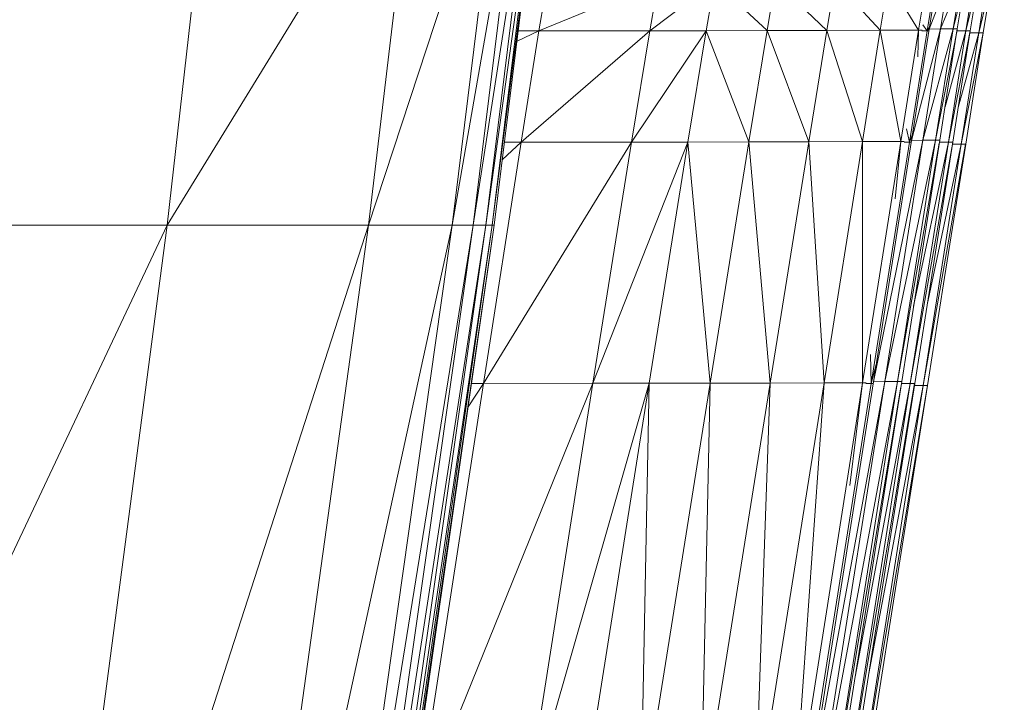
# Model space of a CAD drawing. Extents: x 180 to 9540, y 54 to 2910.
# Tile 28 of 82: x 6252 to 6289, y 976 to 1002. Entities that reach past the tile are written whole.
import ezdxf
from ezdxf.xclip import XClip

# ---------------------------------------------------------------- set-up
doc = ezdxf.new("R2010")
doc.units = 0
doc.header["$MEASUREMENT"] = 0
doc.header["$XCLIPFRAME"] = 0
doc.layers.add('820-G Rysunki Obrazki', color=7, linetype='Continuous')

# ---------------------------------------------------------------- blocks, each defined once
blk = doc.blocks.new('Rysunek_2_2', base_point=(4248.051, 809.799))
at = {"color": 150, "linetype": 'Continuous', "lineweight": 13, "ltscale": 0.5}
for p, q in [((6259.317, 1009.916), (6257.56, 994.416)), ((6257.56, 994.416), (6267.078, 1009.916)), ((6265.221, 994.416), (6267.078, 1009.916)), ((6265.221, 994.416), (6270.312, 1009.916)), ((6268.414, 994.416), (6270.312, 1009.916)), ((6268.414, 994.416), (6271.121, 1009.916)), ((6269.213, 994.416), (6271.121, 1009.916)), ((6269.213, 994.416), (6271.607, 1009.916)), ((6269.692, 994.416), (6271.607, 1009.916)), ((6269.692, 994.416), (6271.849, 1009.916)), ((6269.932, 994.416), (6271.849, 1009.916)), ((6269.932, 994.416), (6271.93, 1009.916)), ((6276.255, 1003.683), (6271.712, 1001.809)), ((6272.031, 1003.68), (6271.712, 1001.809)), ((6278.404, 1003.685), (6275.93, 1001.812)), ((6276.255, 1003.683), (6275.93, 1001.812)), ((6278.079, 1001.815), (6278.404, 1003.685)), ((6278.404, 1003.685), (6280.393, 1001.821)), ((6280.393, 1001.821), (6280.713, 1003.691)), ((6282.669, 1001.828), (6280.713, 1003.691)), ((6282.669, 1001.828), (6282.982, 1003.697)), ((6282.982, 1003.697), (6284.704, 1001.835)), ((6284.704, 1001.835), (6285.011, 1003.703)), ((6286.162, 1001.836), (6285.011, 1003.703)), ((6286.162, 1001.836), (6286.464, 1003.706)), ((6286.787, 1003.696), (6286.485, 1001.814)), ((6287.291, 1003.76), (6286.568, 1001.88)), ((6286.868, 1003.752), (6286.568, 1001.88)), ((6287.772, 1003.761), (6286.992, 1001.89)), ((6287.291, 1003.76), (6286.992, 1001.89)), ((6287.772, 1003.761), (6287.476, 1001.891)), ((6287.925, 1003.735), (6287.476, 1001.891)), ((6288.423, 1003.696), (6287.962, 1001.814)), ((6288.259, 1003.696), (6287.962, 1001.814)), ((6288.748, 1003.63), (6288.45, 1001.737)), ((6288.915, 1003.629), (6288.45, 1001.737)), ((6270.011, 994.416), (6270.966, 1002.123)), ((6286.485, 1001.814), (6286.325, 1002.039)), ((6270.879, 1001.424), (6271.712, 1001.809)), ((6271.712, 1001.809), (6270.927, 1001.809)), ((6271.033, 997.576), (6275.93, 1001.812)), ((6271.712, 1001.809), (6271.033, 997.576)), ((6271.712, 1001.809), (6275.93, 1001.812)), ((6278.079, 1001.815), (6275.236, 997.579)), ((6275.236, 997.579), (6275.93, 1001.812)), ((6275.93, 1001.812), (6278.079, 1001.815)), ((6278.079, 1001.815), (6277.383, 997.581)), ((6278.079, 1001.815), (6280.393, 1001.821)), ((6279.7, 997.587), (6278.079, 1001.815)), ((6280.393, 1001.821), (6279.7, 997.587)), ((6282.669, 1001.828), (6280.393, 1001.821)), ((6281.982, 997.593), (6280.393, 1001.821)), ((6281.982, 997.593), (6282.669, 1001.828)), ((6282.669, 1001.828), (6284.704, 1001.835)), ((6282.669, 1001.828), (6284.024, 997.6)), ((6284.024, 997.6), (6284.704, 1001.835)), ((6286.162, 1001.836), (6284.704, 1001.835)), ((6285.487, 997.601), (6284.704, 1001.835)), ((6285.487, 997.601), (6286.162, 1001.836)), ((6286.485, 1001.814), (6285.811, 997.579)), ((6285.896, 997.644), (6286.992, 1001.89)), ((6286.568, 1001.88), (6285.896, 997.644)), ((6286.131, 1000.823), (6286.162, 1001.836)), ((6286.292, 1001.834), (6286.162, 1001.836)), ((6286.288, 1001.814), (6286.485, 1001.814)), ((6286.322, 997.655), (6287.476, 1001.891)), ((6286.322, 997.655), (6286.992, 1001.89)), ((6286.579, 1001.953), (6286.485, 1001.814)), ((6286.557, 1001.814), (6286.485, 1001.814)), ((6286.992, 1001.89), (6286.568, 1001.88)), ((6287.476, 1001.891), (6286.807, 997.655)), ((6286.807, 997.655), (6287.624, 1001.835)), ((6287.476, 1001.891), (6286.992, 1001.89)), ((6287.166, 998.915), (6287.962, 1001.814)), ((6287.633, 1001.892), (6287.264, 999.55)), ((6288.126, 1001.814), (6287.294, 997.578)), ((6287.962, 1001.814), (6287.294, 997.578)), ((6287.476, 1001.891), (6287.633, 1001.891)), ((6287.623, 1001.814), (6287.962, 1001.814)), ((6287.667, 998.896), (6288.45, 1001.737)), ((6288.127, 1001.814), (6287.758, 999.472)), ((6288.45, 1001.737), (6287.782, 997.501)), ((6288.618, 1001.736), (6287.782, 997.501)), ((6288.126, 1001.814), (6287.962, 1001.814)), ((6288.115, 1001.737), (6288.45, 1001.737)), ((6288.621, 1001.736), (6288.252, 999.394)), ((6288.618, 1001.736), (6288.45, 1001.737)), ((6285.695, 998.085), (6285.811, 997.579)), ((6285.936, 997.9), (6285.811, 997.579)), ((6275.236, 997.579), (6269.601, 988.391)), ((6271.033, 997.576), (6269.601, 988.391)), ((6271.033, 997.576), (6270.32, 996.91)), ((6271.033, 997.576), (6270.403, 997.575)), ((6271.033, 997.576), (6275.236, 997.579)), ((6273.769, 988.393), (6277.383, 997.581)), ((6273.769, 988.393), (6275.236, 997.579)), ((6277.383, 997.581), (6275.236, 997.579)), ((6277.383, 997.581), (6275.908, 988.395)), ((6277.383, 997.581), (6279.7, 997.587)), ((6278.225, 988.399), (6277.383, 997.581)), ((6279.7, 997.587), (6278.225, 988.399)), ((6281.982, 997.593), (6279.7, 997.587)), ((6280.512, 988.405), (6279.7, 997.587)), ((6281.982, 997.593), (6280.512, 988.405)), ((6284.024, 997.6), (6281.982, 997.593)), ((6281.982, 997.593), (6282.562, 988.41)), ((6284.024, 997.6), (6282.562, 988.41)), ((6285.487, 997.601), (6284.024, 997.6)), ((6284.031, 988.41), (6284.024, 997.6)), ((6284.031, 988.41), (6285.487, 997.601)), ((6285.811, 997.579), (6284.355, 988.388)), ((6286.322, 997.655), (6284.442, 988.453)), ((6285.896, 997.644), (6284.442, 988.453)), ((6286.807, 997.655), (6284.871, 988.463)), ((6286.322, 997.655), (6284.871, 988.463)), ((6285.271, 995.418), (6285.487, 997.601)), ((6286.807, 997.655), (6285.358, 988.464)), ((6286.946, 997.533), (6285.358, 988.464)), ((6285.487, 997.601), (6285.617, 997.599)), ((6285.811, 997.579), (6285.614, 997.579)), ((6285.885, 997.579), (6285.811, 997.579)), ((6287.459, 997.578), (6285.844, 988.387)), ((6287.294, 997.578), (6285.844, 988.387)), ((6286.322, 997.655), (6285.896, 997.644)), ((6285.97, 991.329), (6287.294, 997.578)), ((6286.966, 997.656), (6286.164, 992.574)), ((6286.807, 997.655), (6286.322, 997.655)), ((6287.95, 997.501), (6286.332, 988.31)), ((6287.782, 997.501), (6286.332, 988.31)), ((6286.482, 991.378), (6287.782, 997.501)), ((6286.807, 997.655), (6286.965, 997.656)), ((6287.294, 997.578), (6286.955, 997.578)), ((6287.152, 992.418), (6287.953, 997.5)), ((6287.294, 997.578), (6287.459, 997.578)), ((6287.782, 997.501), (6287.447, 997.502)), ((6287.782, 997.501), (6287.95, 997.501)), ((6257.56, 994.416), (6238.636, 954.26)), ((6257.56, 994.416), (6243.357, 994.416)), ((6265.221, 994.416), (6252.287, 954.26)), ((6257.56, 994.416), (6252.287, 954.26)), ((6257.56, 994.416), (6265.221, 994.416)), ((6259.65, 954.26), (6265.221, 994.416)), ((6268.414, 994.416), (6259.65, 954.26)), ((6269.213, 994.416), (6262.719, 954.26)), ((6268.414, 994.416), (6262.719, 954.26)), ((6263.487, 954.26), (6269.213, 994.416)), ((6269.692, 994.416), (6263.487, 954.26)), ((6269.932, 994.416), (6263.948, 954.26)), ((6269.692, 994.416), (6263.948, 954.26)), ((6264.178, 954.26), (6269.932, 994.416)), ((6270.011, 994.416), (6264.178, 954.26)), ((6265.221, 994.416), (6268.414, 994.416)), ((6268.414, 994.416), (6269.213, 994.416)), ((6269.213, 994.416), (6269.692, 994.416)), ((6269.692, 994.416), (6269.932, 994.416)), ((6269.932, 994.416), (6270.011, 994.416)), ((6284.355, 988.388), (6284.332, 989.485)), ((6284.545, 989.104), (6284.355, 988.388)), ((6267.048, 971.811), (6273.769, 988.393)), ((6269.601, 988.391), (6267.048, 971.811)), ((6269.02, 987.5), (6269.601, 988.391)), ((6269.601, 988.391), (6269.148, 988.391)), ((6269.601, 988.391), (6273.769, 988.393)), ((6275.908, 988.395), (6271.152, 971.813)), ((6271.152, 971.813), (6273.769, 988.393)), ((6275.908, 988.395), (6273.274, 971.814)), ((6275.908, 988.395), (6273.769, 988.393)), ((6278.225, 988.399), (6275.585, 971.818)), ((6275.585, 971.818), (6275.908, 988.395)), ((6278.225, 988.399), (6275.908, 988.395)), ((6280.512, 988.405), (6277.874, 971.822)), ((6277.874, 971.822), (6278.225, 988.399)), ((6280.512, 988.405), (6278.225, 988.399)), ((6282.562, 988.41), (6279.932, 971.826)), ((6280.512, 988.405), (6279.932, 971.826)), ((6280.512, 988.405), (6282.562, 988.41)), ((6281.409, 971.826), (6282.562, 988.41)), ((6281.409, 971.826), (6284.031, 988.41)), ((6284.355, 988.388), (6281.706, 971.64)), ((6281.822, 971.869), (6284.871, 988.463)), ((6284.442, 988.453), (6281.822, 971.869)), ((6282.253, 971.879), (6285.358, 988.464)), ((6282.253, 971.879), (6284.871, 988.463)), ((6284.031, 988.41), (6282.562, 988.41)), ((6285.358, 988.464), (6282.742, 971.879)), ((6282.742, 971.879), (6285.482, 988.243)), ((6286.01, 988.387), (6283.203, 971.637)), ((6285.844, 988.387), (6283.203, 971.637)), ((6283.542, 984.497), (6284.031, 988.41)), ((6286.332, 988.31), (6283.717, 971.726)), ((6286.501, 988.309), (6283.717, 971.726)), ((6283.723, 977.073), (6285.844, 988.387)), ((6284.16, 988.408), (6284.031, 988.41)), ((6285.517, 988.465), (6284.071, 979.295)), ((6284.355, 988.388), (6284.157, 988.388)), ((6284.271, 977.35), (6286.332, 988.31)), ((6284.432, 988.388), (6284.355, 988.388)), ((6284.871, 988.463), (6284.442, 988.453)), ((6286.011, 988.387), (6284.551, 979.125)), ((6285.358, 988.464), (6284.871, 988.463)), ((6286.505, 988.309), (6285.059, 979.139)), ((6285.358, 988.464), (6285.516, 988.464)), ((6285.507, 988.387), (6285.844, 988.387)), ((6286.01, 988.387), (6285.844, 988.387)), ((6285.999, 988.311), (6286.332, 988.31)), ((6286.501, 988.309), (6286.332, 988.31))]:
    blk.add_line(p, q, dxfattribs=at)
at = {"color": 150, "linetype": 'Continuous', "lineweight": 13, "ltscale": 0.5, "flags": 128}
for points in [[(6256.113, 898.591), (6257.254, 906.39), (6258.382, 914.101), (6261.302, 934.068), (6264.255, 954.26), (6267.117, 974.225), (6270.011, 994.416), (6270.966, 1002.123), (6271.93, 1009.916), (6272.167, 1011.099), (6272.406, 1012.296)], [(6278.057, 934.734), (6279.725, 945.31), (6282.028, 959.915), (6283.89, 971.724), (6285.059, 979.139), (6286.505, 988.309), (6287.152, 992.418), (6287.953, 997.501), (6288.252, 999.394), (6288.621, 1001.736), (6288.754, 1002.582), (6288.918, 1003.628), (6289.07, 1004.595), (6289.256, 1005.791), (6289.331, 1006.79), (6289.422, 1008.023), (6289.323, 1008.969), (6289.202, 1010.126), (6288.836, 1010.9), (6288.395, 1011.832)], [(6269.031, 880.671), (6271.29, 894.997), (6274.083, 912.716), (6276.338, 927.026), (6279.128, 944.726), (6281.025, 956.757), (6283.37, 971.637), (6284.551, 979.125), (6286.011, 988.387), (6286.658, 992.496), (6287.459, 997.578), (6287.758, 999.472), (6288.127, 1001.814), (6288.26, 1002.655), (6288.424, 1003.696), (6288.574, 1004.648), (6288.76, 1005.826), (6288.84, 1006.793), (6288.938, 1007.987), (6288.86, 1008.873), (6288.764, 1009.959), (6288.435, 1010.669), (6288.039, 1011.524)], [(6277.069, 934.889), (6278.737, 945.466), (6281.04, 960.071), (6282.902, 971.88), (6284.071, 979.295), (6285.517, 988.465), (6286.164, 992.574), (6286.966, 997.656), (6287.264, 999.55), (6287.633, 1001.892), (6287.765, 1002.728), (6287.929, 1003.763), (6288.078, 1004.701), (6288.263, 1005.861), (6288.348, 1006.796), (6288.454, 1007.95), (6288.396, 1008.778), (6288.325, 1009.792), (6288.034, 1010.438), (6287.683, 1011.216)]]:
    blk.add_lwpolyline(points, dxfattribs=at)

msp = doc.modelspace()

# ---------------------------------------------------------------- block references
at = {"layer": '820-G Rysunki Obrazki', "color": 7, "linetype": 'Continuous', "lineweight": 13, "ltscale": 0.1}
ref = msp.add_blockref('Rysunek_2_2', (4248.051, 809.799), dxfattribs=at)
XClip(ref).set_block_clipping_path([(4133.6196216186, 305.1003815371), (8557.1514411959, 2650.020916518)])

doc.saveas('drawing.dxf')
